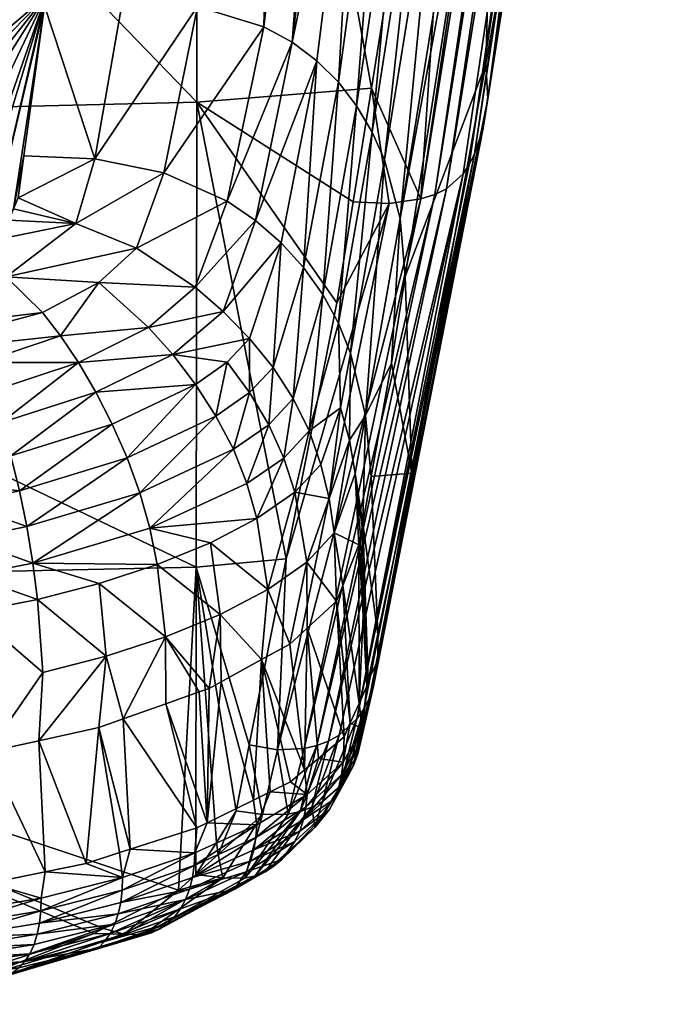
# Model space of a CAD drawing. Extents: x -0.11 to 0.11, y -0.2 to 0.019.
# Tile 31 of 162: x 0.008 to 0.015, y -0.199 to -0.189. Entities that reach past the tile are written whole.
import ezdxf

# ---------------------------------------------------------------- set-up
doc = ezdxf.new("R2010")
doc.units = 0
doc.layers.add('mesh', color=7, linetype='CONTINUOUS')

msp = doc.modelspace()

# ---------------------------------------------------------------- meshes
at = {"layer": 'mesh'}
mesh = msp.add_polyface(dxfattribs=at)
corners = [(0.01003, -0.17866, 0.000863), (0.013669, -0.177436, 0.002825), (0.013552, -0.178386, 0.000739), (0.014087, -0.174039, 0.010284), (0.013031, -0.182618, -0.008551), (0.011952, -0.189346, -0.024193), (-0.0002, -0.178926, 0.000982), (0.010024, -0.1895, -0.024129), (0.015131, -0.176677, 0.002334), (0.015177, -0.176045, 0.002113), (0.013865, -0.185467, -0.01906), (0.014609, -0.177382, 0.002675), (0.0125, -0.190568, -0.027223), (0.014454, -0.177428, 0.002715), (0.014739, -0.177322, 0.002632), (0.012653, -0.19052, -0.02726), (0.012782, -0.190459, -0.027299), (0.013188, -0.189788, -0.02754), (0.01309, -0.19007, -0.027459), (0.015037, -0.17695, 0.002444), (0.013498, -0.187503, -0.023936), (0.013466, -0.184145, -0.023268), (0.013332, -0.184999, -0.025102), (0.014327, -0.178656, -0.01148), (0.014607, -0.176387, -0.006588), (0.013459, -0.183443, -0.02357), (0.010506, -0.172765, -0.008009), (0.009454, -0.180379, -0.024405), (0.010207, -0.180466, -0.024479), (0.012833, -0.17328, -0.007761), (0.012103, -0.172969, -0.007895), (0.011659, -0.181024, -0.024442), (0.011994, -0.181247, -0.024386), (0.011077, -0.188837, -0.040705), (0.01347, -0.173728, -0.007583), (0.01095, -0.180674, -0.024497), (0.010032, -0.188444, -0.041231), (0.011315, -0.172805, -0.007975), (0.008356, -0.188329, -0.041524), (0.009203, -0.188379, -0.041516), (0.012271, -0.190787, -0.039295), (0.013245, -0.182729, -0.023863), (0.012679, -0.186534, -0.032041), (0.012331, -0.185866, -0.03231), (0.012857, -0.182072, -0.024115), (0.012601, -0.181774, -0.024221), (0.012527, -0.186192, -0.03218), (0.012093, -0.185563, -0.032427), (0.012311, -0.181498, -0.024312), (0.010765, -0.188667, -0.04089), (0.011817, -0.185284, -0.032531), (0.014359, -0.174952, -0.00712), (0.013988, -0.174293, -0.007367), (0.013073, -0.182392, -0.023995), (0.014562, -0.175674, -0.006852), (0.003767, -0.167548, 0.002862), (0.01492, -0.177165, 0.002542), (0.013033, -0.19019, -0.027418), (-0.0002, -0.167658, 0.002573), (-0.0002, -0.191676, -0.048933)]
mesh.append_faces([[corners[k] for k in face] for face in [(0, 1, 2, 2), (0, 3, 1, 1), (0, 4, 5, 5), (2, 4, 0, 0), (6, 0, 7, 7), (8, 9, 10, 10), (11, 12, 13, 13), (14, 15, 11, 11), (13, 2, 1, 1), (13, 4, 2, 2), (12, 4, 13, 13), (12, 5, 4, 4), (16, 15, 14, 14), (17, 8, 10, 10), (18, 19, 8, 8), (1, 3, 13, 13), (20, 21, 22, 22), (10, 21, 20, 20), (10, 23, 21, 21), (9, 23, 10, 10), (9, 24, 23, 23), (25, 21, 23, 23), (25, 22, 21, 21), (26, 27, 28, 28), (29, 30, 31, 31), (32, 31, 33, 33), (32, 29, 31, 31), (34, 29, 32, 32), (35, 28, 36, 36), (37, 28, 35, 35), (37, 26, 28, 28), (28, 38, 39, 39), (27, 38, 28, 28), (25, 40, 22, 22), (41, 42, 25, 25), (43, 44, 45, 45), (43, 46, 44, 44), (47, 45, 48, 48), (47, 43, 45, 45), (35, 31, 30, 30), (49, 31, 35, 35), (49, 33, 31, 31), (48, 50, 47, 47), (51, 52, 53, 53), (41, 53, 42, 42), (41, 51, 53, 53), (25, 51, 41, 41), (25, 54, 51, 51), (23, 54, 25, 25), (23, 24, 54, 54), (50, 32, 33, 33), (48, 32, 50, 50), (48, 34, 32, 32), (45, 34, 48, 48), (44, 52, 45, 45), (44, 53, 52, 52), (46, 53, 44, 44), (46, 42, 53, 53), (55, 38, 27, 27), (16, 14, 56, 56), (57, 56, 19, 19), (58, 59, 38, 38)]])
mesh = msp.add_polyface(dxfattribs=at)
corners = [(0.010024, -0.1895, -0.024129), (0.011952, -0.189346, -0.024193), (0.011751, -0.190601, -0.027111), (0.01003, -0.17866, 0.000863), (0.011572, -0.191717, -0.029706), (0.012399, -0.193602, -0.038541), (0.01324, -0.189465, -0.027613), (0.013215, -0.189075, -0.0277), (0.012024, -0.19567, -0.042999), (0.01193, -0.196088, -0.042826), (0.01309, -0.19007, -0.027459), (0.013188, -0.189788, -0.02754), (0.014609, -0.177382, 0.002675), (0.012653, -0.19052, -0.02726), (0.0125, -0.190568, -0.027223), (0.012147, -0.190621, -0.027156), (0.010914, -0.196661, -0.042074), (0.01121, -0.196646, -0.042242), (0.011349, -0.196614, -0.04233), (0.012782, -0.190459, -0.027299), (0.013498, -0.187503, -0.023936), (0.013865, -0.185467, -0.01906), (0.015131, -0.176677, 0.002334), (0.013033, -0.19019, -0.027418), (0.015037, -0.17695, 0.002444), (0.012324, -0.191428, -0.038909), (0.013332, -0.184999, -0.025102), (0.012271, -0.190787, -0.039295), (0.012174, -0.192385, -0.040964), (0.010765, -0.188667, -0.04089), (0.00966, -0.190282, -0.045204), (0.01036, -0.190595, -0.045051), (0.01095, -0.180674, -0.024497), (0.010032, -0.188444, -0.041231), (0.013459, -0.183443, -0.02357), (0.012679, -0.186534, -0.032041), (0.01196, -0.18983, -0.039912), (0.012527, -0.186192, -0.03218), (0.012331, -0.185866, -0.03231), (0.012098, -0.190136, -0.039706), (0.011723, -0.192274, -0.044274), (0.011887, -0.192966, -0.043958), (0.011789, -0.189542, -0.040116), (0.012093, -0.185563, -0.032427), (0.011587, -0.191942, -0.044426), (0.011202, -0.191328, -0.044708), (0.010955, -0.191054, -0.044835), (0.010866, -0.192434, -0.047166), (0.01135, -0.189042, -0.040514), (0.011414, -0.191626, -0.044571), (0.011087, -0.192777, -0.047125), (0.011587, -0.189279, -0.040317), (0.011817, -0.185284, -0.032531), (0.010606, -0.192112, -0.047186), (0.011077, -0.188837, -0.040705), (0.010673, -0.190809, -0.04495), (0.010006, -0.191545, -0.047157), (0.010316, -0.191814, -0.047183), (0.009757, -0.192291, -0.048262), (0.01179, -0.19632, -0.042675), (0.012967, -0.190294, -0.027378), (0.01492, -0.177165, 0.002542)]
mesh.append_faces([[corners[k] for k in face] for face in [(0, 1, 2, 2), (3, 1, 0, 0), (2, 4, 0, 0), (5, 6, 7, 7), (5, 8, 6, 6), (9, 10, 11, 11), (12, 13, 14, 14), (15, 1, 14, 14), (15, 2, 1, 1), (4, 2, 15, 15), (14, 16, 15, 15), (13, 17, 14, 14), (18, 13, 19, 19), (6, 20, 7, 7), (6, 21, 20, 20), (11, 21, 6, 6), (10, 22, 11, 11), (23, 24, 10, 10), (7, 25, 5, 5), (7, 26, 25, 25), (20, 26, 7, 7), (27, 25, 26, 26), (27, 28, 25, 25), (29, 30, 31, 31), (32, 33, 29, 29), (34, 35, 27, 27), (36, 37, 38, 38), (36, 39, 37, 37), (40, 39, 36, 36), (40, 41, 39, 39), (42, 38, 43, 43), (42, 36, 38, 38), (44, 36, 42, 42), (44, 40, 36, 36), (45, 46, 47, 47), (48, 46, 45, 45), (49, 45, 50, 50), (51, 45, 49, 49), (51, 48, 45, 45), (52, 48, 51, 51), (46, 53, 47, 47), (31, 54, 29, 29), (31, 55, 54, 54), (56, 55, 31, 31), (56, 57, 55, 55), (42, 49, 44, 44), (42, 51, 49, 49), (43, 51, 42, 42), (43, 52, 51, 51), (53, 57, 58, 58), (46, 57, 53, 53), (46, 55, 57, 57), (48, 55, 46, 46), (48, 54, 55, 55), (52, 54, 48, 48), (39, 35, 37, 37), (39, 27, 35, 35), (41, 27, 39, 39), (41, 28, 27, 27), (59, 23, 10, 10), (60, 61, 23, 23), (61, 60, 19, 19)]])
mesh = msp.add_polyface(dxfattribs=at)
corners = [(-0.0002, -0.178926, 0.000982), (0.010024, -0.1895, -0.024129), (-0.0002, -0.189746, -0.024027), (0.008341, -0.188434, -0.041749), (0.009203, -0.188379, -0.041516), (0.008356, -0.188329, -0.041524), (0.008896, -0.190128, -0.045286), (0.008113, -0.190092, -0.045316), (0.008049, -0.190557, -0.046317), (0.008686, -0.190842, -0.046835), (0.007998, -0.190679, -0.046583), (0.007918, -0.191431, -0.048143), (0.007506, -0.191144, -0.047604), (0.007343, -0.191232, -0.0478), (0.007692, -0.191044, -0.047381), (0.007946, -0.190804, -0.046852), (0.006909, -0.191376, -0.04813), (0.005237, -0.191545, -0.048559), (0.006487, -0.191827, -0.04905), (0.005827, -0.191526, -0.048495), (0.004471, -0.191948, -0.049364), (0.00456, -0.191556, -0.048593), (0.010006, -0.191545, -0.047157), (0.008942, -0.191493, -0.047883), (0.00949, -0.19199, -0.04816), (0.009356, -0.191115, -0.047036), (0.01036, -0.190595, -0.045051), (0.00966, -0.190282, -0.045204), (0.010765, -0.188667, -0.04089), (0.010032, -0.188444, -0.041231), (0.008518, -0.192082, -0.048838), (0.008319, -0.191825, -0.048627), (0.006572, -0.192295, -0.049666), (0.008715, -0.192378, -0.049022), (0.00653, -0.192042, -0.049371), (0.010207, -0.180466, -0.024479), (0.004426, -0.192186, -0.049704), (-0.0002, -0.192153, -0.04976), (0.010316, -0.191814, -0.047183), (0.009757, -0.192291, -0.048262), (0.007752, -0.190912, -0.047093), (0.006358, -0.191482, -0.048381), (-0.0002, -0.191676, -0.048933), (-0.0002, -0.192018, -0.049526)]
mesh.append_faces([[corners[k] for k in face] for face in [(0, 1, 2, 2), (3, 4, 5, 5), (3, 6, 4, 4), (7, 6, 3, 3), (8, 6, 7, 7), (8, 9, 6, 6), (10, 9, 8, 8), (11, 12, 13, 13), (11, 14, 12, 12), (9, 14, 11, 11), (9, 15, 14, 14), (10, 15, 9, 9), (13, 16, 11, 11), (17, 18, 19, 19), (17, 20, 18, 18), (21, 20, 17, 17), (22, 23, 24, 24), (22, 25, 23, 23), (26, 25, 22, 22), (26, 27, 25, 25), (28, 29, 27, 27), (30, 31, 32, 32), (30, 33, 24, 24), (34, 32, 31, 31), (25, 11, 23, 23), (25, 9, 11, 11), (27, 9, 25, 25), (27, 6, 9, 9), (29, 6, 27, 27), (29, 4, 6, 6), (35, 4, 29, 29), (23, 30, 24, 24), (23, 31, 30, 30), (11, 31, 23, 23), (11, 34, 31, 31), (18, 34, 11, 11), (18, 36, 34, 34), (20, 36, 18, 18), (20, 37, 36, 36), (24, 38, 22, 22), (24, 39, 38, 38), (15, 10, 40, 40), (3, 5, 40, 40), (10, 3, 40, 40), (10, 7, 3, 3), (8, 7, 10, 10), (40, 14, 15, 15), (40, 12, 14, 14), (5, 12, 40, 40), (5, 13, 12, 12), (16, 13, 5, 5), (17, 5, 21, 21), (17, 19, 5, 5), (18, 41, 19, 19), (11, 41, 18, 18), (11, 16, 41, 41), (20, 42, 43, 43), (21, 42, 20, 20), (43, 37, 20, 20), (5, 42, 21, 21), (5, 41, 16, 16), (5, 19, 41, 41)]])
mesh = msp.add_polyface(dxfattribs=at)
corners = [(-0.0002, -0.194863, -0.036667), (0.010017, -0.194643, -0.036753), (0.009822, -0.198211, -0.045999), (-0.0002, -0.189746, -0.024027), (0.010024, -0.1895, -0.024129), (0.007733, -0.198135, -0.04991), (0.007713, -0.196682, -0.050224), (0.007609, -0.196692, -0.050245), (0.008941, -0.196416, -0.049654), (0.009288, -0.19776, -0.049046), (0.009211, -0.19632, -0.049447), (0.009169, -0.197798, -0.049137), (0.008801, -0.197917, -0.049417), (0.009089, -0.193059, -0.049301), (0.00797, -0.193411, -0.05004), (0.008065, -0.193797, -0.050147), (0.008907, -0.192705, -0.049178), (0.007255, -0.196725, -0.050314), (0.007547, -0.195139, -0.050502), (0.006825, -0.195232, -0.050667), (0.009023, -0.195627, -0.049755), (0.007866, -0.193041, -0.049893), (0.00669, -0.193268, -0.050335), (0.006725, -0.193643, -0.050478), (0.007755, -0.192695, -0.049709), (0.00764, -0.192379, -0.049491), (0.006614, -0.192587, -0.049928), (0.008715, -0.192378, -0.049022), (0.008518, -0.192082, -0.048838), (0.006572, -0.192295, -0.049666), (0.006653, -0.192913, -0.050152), (0.008262, -0.195, -0.050233), (0.008945, -0.194823, -0.049869), (0.008323, -0.195807, -0.050132), (0.006807, -0.19483, -0.050672), (0.007513, -0.194734, -0.050507), (0.008211, -0.194596, -0.050242), (0.009679, -0.195411, -0.049294), (0.009587, -0.194611, -0.049423), (0.009504, -0.194212, -0.049447), (0.009394, -0.193818, -0.049437), (0.00747, -0.194331, -0.050477), (0.006756, -0.194032, -0.05058), (0.006784, -0.194429, -0.050644), (0.007417, -0.193933, -0.050409), (0.008146, -0.194193, -0.050214), (0.010008, -0.19262, -0.048337), (0.009254, -0.193432, -0.049388), (0.009757, -0.192291, -0.048262), (0.007291, -0.198181, -0.049997), (0.006854, -0.196763, -0.050393), (0.008347, -0.19801, -0.049627), (0.008276, -0.19656, -0.049963)]
mesh.append_faces([[corners[k] for k in face] for face in [(0, 1, 2, 2), (3, 4, 1, 1), (5, 6, 7, 7), (8, 9, 10, 10), (8, 11, 9, 9), (12, 11, 8, 8), (13, 14, 15, 15), (16, 14, 13, 13), (17, 18, 19, 19), (7, 18, 17, 17), (20, 8, 10, 10), (21, 22, 23, 23), (24, 25, 26, 26), (24, 27, 25, 25), (21, 27, 24, 24), (28, 25, 27, 27), (29, 25, 28, 28), (29, 26, 25, 25), (24, 22, 21, 21), (24, 30, 22, 22), (26, 30, 24, 24), (31, 20, 32, 32), (31, 33, 20, 20), (18, 33, 31, 31), (18, 6, 33, 33), (7, 6, 18, 18), (18, 34, 19, 19), (18, 35, 34, 34), (31, 35, 18, 18), (31, 36, 35, 35), (32, 36, 31, 31), (37, 20, 10, 10), (37, 32, 20, 20), (38, 36, 32, 32), (39, 36, 38, 38), (39, 40, 36, 36), (41, 42, 43, 43), (41, 44, 42, 42), (45, 44, 41, 41), (13, 46, 16, 16), (15, 47, 13, 13), (27, 16, 48, 48), (21, 16, 27, 27), (21, 14, 16, 16), (23, 14, 21, 21), (23, 15, 14, 14), (44, 15, 23, 23), (45, 15, 44, 44), (45, 47, 15, 15), (35, 43, 34, 34), (35, 41, 43, 43), (36, 41, 35, 35), (36, 45, 41, 41), (40, 45, 36, 36), (40, 47, 45, 45), (49, 17, 50, 50), (49, 7, 17, 17), (51, 52, 6, 6), (12, 52, 51, 51), (12, 8, 52, 52), (20, 52, 8, 8), (33, 52, 20, 20), (6, 52, 33, 33)]])
mesh = msp.add_polyface(dxfattribs=at)
corners = [(0.010024, -0.1895, -0.024129), (0.01101, -0.19455, -0.036789), (0.010017, -0.194643, -0.036753), (0.011572, -0.191717, -0.029706), (0.012147, -0.190621, -0.027156), (0.010914, -0.196661, -0.042074), (0.011349, -0.196614, -0.04233), (0.01121, -0.196646, -0.042242), (0.012653, -0.19052, -0.02726), (0.013188, -0.189788, -0.02754), (0.01324, -0.189465, -0.027613), (0.012024, -0.19567, -0.042999), (0.012399, -0.193602, -0.038541), (0.012174, -0.192385, -0.040964), (0.01195, -0.193639, -0.043653), (0.012324, -0.191428, -0.038909), (0.011105, -0.193813, -0.047679), (0.011394, -0.193505, -0.046984), (0.011263, -0.193135, -0.047063), (0.011772, -0.193604, -0.045334), (0.011815, -0.194396, -0.045277), (0.011832, -0.194299, -0.045069), (0.011858, -0.194157, -0.044762), (0.011887, -0.192966, -0.043958), (0.010008, -0.19262, -0.048337), (0.009757, -0.192291, -0.048262), (0.008907, -0.192705, -0.049178), (0.011709, -0.193239, -0.045464), (0.011723, -0.192274, -0.044274), (0.011542, -0.194263, -0.046786), (0.011612, -0.19288, -0.045588), (0.011587, -0.191942, -0.044426), (0.011485, -0.193882, -0.046891), (0.011239, -0.194585, -0.047498), (0.010983, -0.193435, -0.047742), (0.010577, -0.193718, -0.048373), (0.010688, -0.194104, -0.048324), (0.010818, -0.193066, -0.047782), (0.011087, -0.192777, -0.047125), (0.010866, -0.192434, -0.047166), (0.011202, -0.191328, -0.044708), (0.011414, -0.191626, -0.044571), (0.009504, -0.194212, -0.049447), (0.010174, -0.194371, -0.048907), (0.010427, -0.193338, -0.048394), (0.010607, -0.19271, -0.047795), (0.010606, -0.192112, -0.047186), (0.009394, -0.193818, -0.049437), (0.010235, -0.192971, -0.048381), (0.010358, -0.192373, -0.04778), (0.009089, -0.193059, -0.049301), (0.009254, -0.193432, -0.049388), (0.008715, -0.192378, -0.049022), (0.00949, -0.19199, -0.04816), (0.011867, -0.19621, -0.042754), (0.01179, -0.19632, -0.042675), (0.01309, -0.19007, -0.027459), (0.012967, -0.190294, -0.027378), (0.013033, -0.19019, -0.027418), (0.011595, -0.196498, -0.042507), (0.011478, -0.196564, -0.042419), (0.012782, -0.190459, -0.027299), (0.011849, -0.194203, -0.044862)]
mesh.append_faces([[corners[k] for k in face] for face in [(0, 1, 2, 2), (0, 3, 1, 1), (4, 1, 3, 3), (4, 5, 1, 1), (6, 7, 8, 8), (9, 10, 11, 11), (12, 13, 14, 14), (12, 15, 13, 13), (16, 17, 18, 18), (19, 20, 21, 21), (22, 14, 23, 23), (19, 22, 23, 23), (24, 25, 26, 26), (27, 23, 28, 28), (27, 19, 23, 23), (29, 19, 27, 27), (29, 20, 19, 19), (30, 28, 31, 31), (30, 27, 28, 28), (32, 27, 30, 30), (32, 29, 27, 27), (33, 29, 32, 32), (34, 35, 36, 36), (34, 37, 35, 35), (38, 37, 34, 34), (38, 39, 37, 37), (40, 39, 38, 38), (16, 34, 36, 36), (18, 34, 16, 16), (18, 38, 34, 34), (41, 38, 18, 18), (36, 42, 43, 43), (35, 42, 36, 36), (35, 44, 42, 42), (37, 44, 35, 35), (37, 45, 44, 44), (39, 45, 37, 37), (39, 46, 45, 45), (44, 47, 42, 42), (44, 48, 47, 47), (45, 48, 44, 44), (45, 49, 48, 48), (46, 49, 45, 45), (50, 51, 24, 24), (52, 25, 53, 53), (32, 16, 33, 33), (32, 17, 16, 16), (30, 17, 32, 32), (30, 18, 17, 17), (31, 18, 30, 30), (31, 41, 18, 18), (48, 51, 47, 47), (48, 24, 51, 51), (49, 24, 48, 48), (49, 25, 24, 24), (46, 25, 49, 49), (14, 13, 23, 23), (54, 55, 56, 56), (57, 58, 55, 55), (59, 60, 57, 57), (61, 57, 60, 60), (19, 21, 62, 62), (19, 62, 22, 22)]])
mesh = msp.add_polyface(dxfattribs=at)
corners = [(-0.0002, -0.194863, -0.036667), (0.003665, -0.199357, -0.048638), (-0.0002, -0.199475, -0.048829), (0.005549, -0.1993, -0.048546), (0.006056, -0.199268, -0.048496), (0.007139, -0.199162, -0.048294), (0.007472, -0.199095, -0.048141), (0.00795, -0.198999, -0.047923), (0.008887, -0.198692, -0.047187), (0.008994, -0.198638, -0.047052), (0.009822, -0.198211, -0.045999), (-0.0002, -0.189746, -0.024027), (0.010017, -0.194643, -0.036753), (0.006244, -0.198561, -0.05014), (0.005528, -0.198336, -0.050277), (0.004097, -0.198378, -0.050345), (0.000689, -0.196983, -0.050861), (-0.0002, -0.198505, -0.05055), (0.004135, -0.196882, -0.050645), (0.006241, -0.196821, -0.050513), (0.004184, -0.194619, -0.050916), (0.006784, -0.194429, -0.050644), (0.006756, -0.194032, -0.05058), (0.004152, -0.195399, -0.050932), (0.006854, -0.196763, -0.050393), (0.006825, -0.195232, -0.050667), (0.007255, -0.196725, -0.050314), (0.00669, -0.193268, -0.050335), (0.004236, -0.193849, -0.050775), (0.006725, -0.193643, -0.050478), (0.004267, -0.193475, -0.050649), (0.006653, -0.192913, -0.050152), (0.004303, -0.193115, -0.050481), (0.004342, -0.192774, -0.050267), (0.004383, -0.192463, -0.050007), (0.006614, -0.192587, -0.049928), (0.006572, -0.192295, -0.049666), (0.00653, -0.192042, -0.049371), (0.004426, -0.192186, -0.049704), (-0.0002, -0.193264, -0.050658), (-0.0002, -0.192639, -0.050263), (-0.0002, -0.192822, -0.050379), (0.006807, -0.19483, -0.050672), (-0.0002, -0.194269, -0.050989), (0.007417, -0.193933, -0.050409), (0.006228, -0.198292, -0.050207), (0.007291, -0.198181, -0.049997), (-0.0002, -0.198771, -0.050482), (0.004104, -0.198677, -0.05033), (0.007302, -0.198467, -0.049968), (-0.0002, -0.193896, -0.050866), (-0.0002, -0.195455, -0.051083), (-0.0002, -0.192515, -0.050135), (-0.0002, -0.192153, -0.04976), (-0.0002, -0.193157, -0.05059), (-0.0002, -0.194666, -0.051021)]
mesh.append_faces([[corners[k] for k in face] for face in [(0, 1, 2, 2), (3, 1, 0, 0), (0, 4, 3, 3), (0, 5, 4, 4), (6, 5, 0, 0), (0, 7, 6, 6), (0, 8, 7, 7), (9, 8, 0, 0), (0, 10, 9, 9), (11, 12, 0, 0), (13, 14, 15, 15), (15, 16, 17, 17), (15, 18, 16, 16), (14, 18, 15, 15), (14, 19, 18, 18), (20, 21, 22, 22), (18, 23, 16, 16), (18, 19, 23, 23), (19, 24, 25, 25), (26, 25, 24, 24), (27, 28, 29, 29), (27, 30, 28, 28), (31, 30, 27, 27), (31, 32, 30, 30), (33, 32, 31, 31), (34, 35, 36, 36), (37, 34, 36, 36), (38, 34, 37, 37), (30, 39, 28, 28), (40, 41, 33, 33), (35, 33, 31, 31), (34, 33, 35, 35), (34, 40, 33, 33), (25, 23, 19, 19), (25, 42, 23, 23), (20, 28, 43, 43), (22, 28, 20, 20), (22, 29, 28, 28), (44, 29, 22, 22), (42, 20, 23, 23), (42, 21, 20, 20), (13, 45, 14, 14), (46, 45, 13, 13), (47, 15, 17, 17), (47, 48, 15, 15), (49, 46, 13, 13), (45, 24, 19, 19), (46, 24, 45, 45), (45, 19, 14, 14), (28, 50, 43, 43), (16, 23, 51, 51), (38, 52, 34, 34), (53, 52, 38, 38), (28, 39, 50, 50), (30, 54, 39, 39), (32, 54, 30, 30), (33, 54, 32, 32), (33, 41, 54, 54), (52, 40, 34, 34), (20, 55, 51, 51), (20, 43, 55, 55), (23, 20, 51, 51)]])
mesh = msp.add_polyface(dxfattribs=at)
corners = [(0.010017, -0.194643, -0.036753), (0.01101, -0.19455, -0.036789), (0.010603, -0.196605, -0.041926), (0.010914, -0.196661, -0.042074), (0.012024, -0.195382, -0.043079), (0.012024, -0.19567, -0.042999), (0.012399, -0.193602, -0.038541), (0.011915, -0.1959, -0.0444), (0.011902, -0.195958, -0.044549), (0.011851, -0.196424, -0.044959), (0.011817, -0.196148, -0.045037), (0.01193, -0.196088, -0.042826), (0.013188, -0.189788, -0.02754), (0.011977, -0.195956, -0.042891), (0.011867, -0.19621, -0.042754), (0.01309, -0.19007, -0.027459), (0.011719, -0.196364, -0.045595), (0.0125, -0.190568, -0.027223), (0.01121, -0.196646, -0.042242), (0.011756, -0.196834, -0.04477), (0.011803, -0.196705, -0.044842), (0.011835, -0.196567, -0.044904), (0.012782, -0.190459, -0.027299), (0.011478, -0.196564, -0.042419), (0.011349, -0.196614, -0.04233), (0.011863, -0.195176, -0.044913), (0.011832, -0.194299, -0.045069), (0.011815, -0.194396, -0.045277), (0.011858, -0.194157, -0.044762), (0.01195, -0.193639, -0.043653), (0.010137, -0.197467, -0.048349), (0.010294, -0.195908, -0.048556), (0.010158, -0.195982, -0.048718), (0.011635, -0.194844, -0.046252), (0.009679, -0.195411, -0.049294), (0.009682, -0.196152, -0.049084), (0.010051, -0.196021, -0.0488), (0.009211, -0.19632, -0.049447), (0.010281, -0.195164, -0.04876), (0.009587, -0.194611, -0.049423), (0.010174, -0.194371, -0.048907), (0.009504, -0.194212, -0.049447), (0.011542, -0.194263, -0.046786), (0.011105, -0.193813, -0.047679), (0.010688, -0.194104, -0.048324), (0.010808, -0.194887, -0.04816), (0.008945, -0.194823, -0.049869), (0.011239, -0.194585, -0.047498), (0.011051, -0.195491, -0.047659), (0.010458, -0.197336, -0.043754), (0.010242, -0.197687, -0.044653), (0.010012, -0.198039, -0.045563), (0.012967, -0.190294, -0.027378), (0.01179, -0.19632, -0.042675), (0.011595, -0.196498, -0.042507), (0.011849, -0.194203, -0.044862), (0.010648, -0.197216, -0.047734), (0.010739, -0.195663, -0.048029), (0.011214, -0.196883, -0.04691), (0.011242, -0.195315, -0.047276), (0.011651, -0.196517, -0.045989), (0.011366, -0.196756, -0.04659), (0.011566, -0.195016, -0.046626)]
mesh.append_faces([[corners[k] for k in face] for face in [(0, 1, 2, 2), (3, 2, 1, 1), (4, 5, 6, 6), (4, 7, 5, 5), (8, 9, 7, 7), (8, 10, 9, 9), (11, 12, 13, 13), (14, 15, 11, 11), (10, 16, 9, 9), (17, 18, 3, 3), (11, 19, 14, 14), (13, 20, 11, 11), (13, 5, 21, 21), (12, 5, 13, 13), (9, 5, 7, 7), (9, 21, 5, 5), (22, 23, 24, 24), (25, 8, 7, 7), (26, 25, 7, 7), (27, 25, 26, 26), (4, 28, 7, 7), (4, 29, 28, 28), (6, 29, 4, 4), (30, 31, 32, 32), (10, 8, 25, 25), (10, 33, 16, 16), (10, 27, 33, 33), (25, 27, 10, 10), (34, 35, 36, 36), (34, 37, 35, 35), (38, 32, 31, 31), (39, 40, 41, 41), (39, 38, 40, 40), (34, 38, 39, 39), (34, 32, 38, 38), (36, 32, 34, 34), (33, 27, 42, 42), (43, 44, 45, 45), (45, 40, 38, 38), (44, 40, 45, 45), (39, 46, 34, 34), (47, 45, 48, 48), (47, 43, 45, 45), (49, 50, 0, 0), (50, 51, 0, 0), (52, 53, 54, 54), (26, 7, 55, 55), (7, 28, 55, 55), (56, 57, 31, 31), (58, 48, 57, 57), (58, 59, 48, 48), (60, 59, 61, 61), (60, 62, 59, 59), (16, 62, 60, 60), (16, 33, 62, 62), (38, 31, 57, 57), (45, 57, 48, 48), (47, 48, 59, 59), (33, 42, 62, 62), (47, 62, 42, 42), (59, 62, 47, 47), (45, 38, 57, 57)]])
mesh = msp.add_polyface(dxfattribs=at)
corners = [(0.009943, -0.1982, -0.048225), (0.009899, -0.198316, -0.048138), (0.010569, -0.19801, -0.047383), (0.010832, -0.197125, -0.047513), (0.010648, -0.197216, -0.047734), (0.010688, -0.197491, -0.047673), (0.010002, -0.197799, -0.048427), (0.010025, -0.197522, -0.048484), (0.009288, -0.19776, -0.049046), (0.010137, -0.197467, -0.048349), (0.010618, -0.197893, -0.047469), (0.009975, -0.198074, -0.048303), (0.010654, -0.197767, -0.047547), (0.010677, -0.197632, -0.047615), (0.009994, -0.197939, -0.04837), (0.009199, -0.198214, -0.04903), (0.009184, -0.198349, -0.048964), (0.009156, -0.198474, -0.048887), (0.011161, -0.197559, -0.046632), (0.009221, -0.198698, -0.047272), (0.009822, -0.198211, -0.045999), (0.010311, -0.198078, -0.045734), (0.008994, -0.198638, -0.047052), (0.010749, -0.197378, -0.043932), (0.010603, -0.196605, -0.041926), (0.010914, -0.196661, -0.042074), (0.010669, -0.198053, -0.046046), (0.009524, -0.198683, -0.047606), (0.009427, -0.198705, -0.047492), (0.010777, -0.19801, -0.046153), (0.009616, -0.198642, -0.047719), (0.010875, -0.197949, -0.046257), (0.009701, -0.198584, -0.047831), (0.009204, -0.198074, -0.049085), (0.008935, -0.198853, -0.048481), (0.009777, -0.198509, -0.047939), (0.009005, -0.19878, -0.048593), (0.009844, -0.19842, -0.048042), (0.010555, -0.198079, -0.04594), (0.009066, -0.198692, -0.0487), (0.010258, -0.197817, -0.045), (0.011033, -0.197371, -0.044121), (0.009682, -0.196152, -0.049084), (0.010051, -0.196021, -0.0488), (0.009211, -0.19632, -0.049447), (0.010158, -0.195982, -0.048718), (0.010294, -0.195908, -0.048556), (0.010017, -0.194643, -0.036753), (0.010012, -0.198039, -0.045563), (0.010242, -0.197687, -0.044653), (0.010458, -0.197336, -0.043754), (0.010964, -0.197873, -0.046358), (0.010437, -0.198205, -0.047189), (0.010739, -0.195663, -0.048029)]
mesh.append_faces([[corners[k] for k in face] for face in [(0, 1, 2, 2), (3, 4, 5, 5), (6, 7, 8, 8), (6, 9, 7, 7), (10, 0, 2, 2), (10, 11, 0, 0), (12, 11, 10, 10), (12, 13, 11, 11), (14, 15, 16, 16), (14, 6, 15, 15), (5, 6, 14, 14), (5, 9, 6, 6), (4, 9, 5, 5), (0, 17, 1, 1), (11, 16, 0, 0), (11, 14, 16, 16), (13, 14, 11, 11), (13, 5, 14, 14), (18, 12, 10, 10), (19, 20, 21, 21), (19, 22, 20, 20), (23, 24, 25, 25), (26, 27, 28, 28), (26, 29, 27, 27), (30, 31, 32, 32), (29, 30, 27, 27), (29, 31, 30, 30), (33, 6, 8, 8), (33, 15, 6, 6), (32, 34, 30, 30), (35, 36, 32, 32), (35, 37, 36, 36), (28, 38, 26, 26), (21, 28, 19, 19), (21, 38, 28, 28), (39, 37, 1, 1), (39, 36, 37, 37), (23, 21, 40, 40), (23, 38, 21, 21), (41, 38, 23, 23), (42, 9, 43, 43), (42, 7, 9, 9), (44, 7, 42, 42), (44, 8, 7, 7), (9, 45, 43, 43), (4, 46, 9, 9), (47, 48, 20, 20), (49, 40, 48, 48), (50, 40, 49, 49), (47, 24, 50, 50), (31, 51, 52, 52), (21, 48, 40, 40), (21, 20, 48, 48), (23, 40, 50, 50), (50, 24, 23, 23), (32, 52, 35, 35), (32, 31, 52, 52), (52, 37, 35, 35), (2, 52, 51, 51), (1, 52, 2, 2), (1, 37, 52, 52), (3, 53, 4, 4)]])
mesh = msp.add_polyface(dxfattribs=at)
corners = [(0.011719, -0.196364, -0.045595), (0.011651, -0.196517, -0.045989), (0.011639, -0.196796, -0.045921), (0.011243, -0.197155, -0.046834), (0.011214, -0.196883, -0.04691), (0.011057, -0.197015, -0.047242), (0.011366, -0.196756, -0.04659), (0.010618, -0.197893, -0.047469), (0.010569, -0.19801, -0.047383), (0.011107, -0.197676, -0.046547), (0.011228, -0.197296, -0.046775), (0.010677, -0.197632, -0.047615), (0.010654, -0.197767, -0.047547), (0.010688, -0.197491, -0.047673), (0.010832, -0.197125, -0.047513), (0.011161, -0.197559, -0.046632), (0.011201, -0.197431, -0.046708), (0.011623, -0.196938, -0.045865), (0.011851, -0.196424, -0.044959), (0.011033, -0.197371, -0.044121), (0.01121, -0.196646, -0.042242), (0.011349, -0.196614, -0.04233), (0.010914, -0.196661, -0.042074), (0.010749, -0.197378, -0.043932), (0.011295, -0.197296, -0.044319), (0.010777, -0.19801, -0.046153), (0.010669, -0.198053, -0.046046), (0.011595, -0.196498, -0.042507), (0.011412, -0.197233, -0.044417), (0.011867, -0.19621, -0.042754), (0.011756, -0.196834, -0.04477), (0.011692, -0.196953, -0.04469), (0.01193, -0.196088, -0.042826), (0.011803, -0.196705, -0.044842), (0.011547, -0.197203, -0.045725), (0.011488, -0.197321, -0.045642), (0.011592, -0.197075, -0.045799), (0.011835, -0.196567, -0.044904), (0.011977, -0.195956, -0.042891), (0.011478, -0.196564, -0.042419), (0.011167, -0.197342, -0.04422), (0.010555, -0.198079, -0.04594), (0.011612, -0.197061, -0.044604), (0.01179, -0.19632, -0.042675), (0.011328, -0.197519, -0.045458), (0.010875, -0.197949, -0.046257), (0.010964, -0.197873, -0.046358), (0.010739, -0.195663, -0.048029), (0.011242, -0.195315, -0.047276)]
mesh.append_faces([[corners[k] for k in face] for face in [(0, 1, 2, 2), (3, 4, 5, 5), (3, 6, 4, 4), (7, 8, 9, 9), (10, 11, 12, 12), (10, 3, 11, 11), (2, 3, 10, 10), (2, 6, 3, 3), (1, 6, 2, 2), (3, 13, 11, 11), (3, 14, 13, 13), (5, 14, 3, 3), (15, 7, 9, 9), (16, 12, 15, 15), (16, 10, 12, 12), (17, 10, 16, 16), (17, 2, 10, 10), (18, 2, 17, 17), (18, 0, 2, 2), (19, 20, 21, 21), (19, 22, 20, 20), (23, 22, 19, 19), (24, 25, 26, 26), (27, 28, 24, 24), (29, 30, 31, 31), (32, 33, 30, 30), (31, 34, 35, 35), (30, 34, 31, 31), (30, 36, 34, 34), (33, 36, 30, 30), (33, 37, 36, 36), (38, 37, 33, 33), (24, 39, 27, 27), (24, 40, 39, 39), (26, 40, 24, 24), (26, 41, 40, 40), (17, 37, 18, 18), (17, 36, 37, 37), (16, 36, 17, 17), (16, 34, 36, 36), (15, 34, 16, 16), (15, 35, 34, 34), (9, 35, 15, 15), (19, 40, 41, 41), (21, 40, 19, 19), (21, 39, 40, 40), (42, 43, 29, 29), (42, 28, 43, 43), (44, 28, 42, 42), (24, 44, 25, 25), (24, 28, 44, 44), (27, 43, 28, 28), (44, 45, 25, 25), (44, 46, 45, 45), (42, 31, 44, 44), (29, 31, 42, 42), (44, 35, 46, 46), (31, 35, 44, 44), (9, 46, 35, 35), (8, 46, 9, 9), (5, 47, 14, 14), (4, 47, 5, 5), (6, 48, 4, 4)]])
mesh = msp.add_polyface(dxfattribs=at)
corners = [(0.007828, -0.199182, -0.048626), (0.009427, -0.198705, -0.047492), (0.009524, -0.198683, -0.047606), (0.009204, -0.198074, -0.049085), (0.009169, -0.197798, -0.049137), (0.008801, -0.197917, -0.049417), (0.009288, -0.19776, -0.049046), (0.009117, -0.198589, -0.048798), (0.008225, -0.198815, -0.049328), (0.008178, -0.198916, -0.049225), (0.008261, -0.198701, -0.049419), (0.009156, -0.198474, -0.048887), (0.008285, -0.198576, -0.049497), (0.009184, -0.198349, -0.048964), (0.009199, -0.198214, -0.04903), (0.009066, -0.198692, -0.0487), (0.008122, -0.199002, -0.049114), (0.009899, -0.198316, -0.048138), (0.009943, -0.1982, -0.048225), (0.007139, -0.199162, -0.048294), (0.007472, -0.199095, -0.048141), (0.007657, -0.199168, -0.048388), (0.005735, -0.199372, -0.04879), (0.009221, -0.198698, -0.047272), (0.008887, -0.198692, -0.047187), (0.008994, -0.198638, -0.047052), (0.00795, -0.198999, -0.047923), (0.007909, -0.199163, -0.048749), (0.009616, -0.198642, -0.047719), (0.008299, -0.198443, -0.049561), (0.007286, -0.198739, -0.049853), (0.007263, -0.198863, -0.049773), (0.00723, -0.198974, -0.049678), (0.007188, -0.199072, -0.049569), (0.007136, -0.199155, -0.049448), (0.008057, -0.199072, -0.048995), (0.007078, -0.199222, -0.04932), (0.008302, -0.198303, -0.049614), (0.007298, -0.198607, -0.049917), (0.006228, -0.198832, -0.050024), (0.006207, -0.198954, -0.049943), (0.006179, -0.199064, -0.049845), (0.007302, -0.198467, -0.049968), (0.007733, -0.198135, -0.04991), (0.007986, -0.199127, -0.048873), (0.005991, -0.199353, -0.049332), (0.008935, -0.198853, -0.048481), (0.009701, -0.198584, -0.047831), (0.009005, -0.19878, -0.048593), (0.008347, -0.19801, -0.049627), (0.007291, -0.198181, -0.049997), (0.007609, -0.196692, -0.050245), (0.007713, -0.196682, -0.050224)]
mesh.append_faces([[corners[k] for k in face] for face in [(0, 1, 2, 2), (3, 4, 5, 5), (6, 4, 3, 3), (7, 8, 9, 9), (7, 10, 8, 8), (11, 10, 7, 7), (11, 12, 10, 10), (13, 12, 11, 11), (13, 14, 12, 12), (15, 9, 16, 16), (15, 7, 9, 9), (17, 7, 15, 15), (17, 11, 7, 7), (18, 13, 11, 11), (19, 20, 21, 21), (22, 19, 21, 21), (23, 24, 25, 25), (21, 24, 23, 23), (21, 26, 24, 24), (20, 26, 21, 21), (2, 27, 0, 0), (2, 28, 27, 27), (29, 14, 3, 3), (29, 12, 14, 14), (30, 12, 29, 29), (30, 10, 12, 12), (31, 10, 30, 30), (31, 8, 10, 10), (32, 8, 31, 31), (32, 9, 8, 8), (33, 9, 32, 32), (33, 16, 9, 9), (34, 16, 33, 33), (34, 35, 16, 16), (36, 35, 34, 34), (37, 29, 3, 3), (38, 29, 37, 37), (38, 30, 29, 29), (39, 30, 38, 38), (39, 31, 30, 30), (40, 32, 31, 31), (41, 33, 32, 32), (37, 42, 38, 38), (37, 43, 42, 42), (27, 44, 45, 45), (28, 44, 27, 27), (28, 46, 44, 44), (47, 48, 46, 46), (23, 0, 21, 21), (23, 1, 0, 0), (16, 48, 15, 15), (16, 46, 48, 48), (35, 46, 16, 16), (35, 44, 46, 46), (36, 44, 35, 35), (36, 45, 44, 44), (3, 5, 49, 49), (42, 43, 50, 50), (37, 3, 49, 49), (49, 43, 37, 37), (43, 51, 50, 50), (49, 52, 43, 43)]])

doc.saveas('drawing.dxf')
